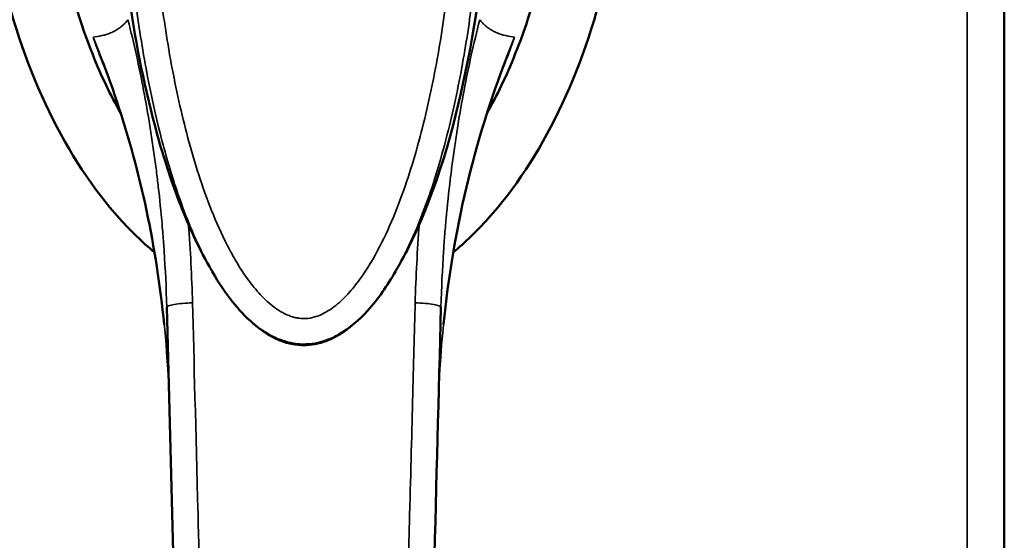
# Model space of a CAD drawing. Header units: inches. Extents: x 0 to 136, y 2 to 86.
# Tile 11 of 37: x 40.15 to 43.15, y 46.45 to 48.04. Entities that reach past the tile are written whole.
import ezdxf

# ---------------------------------------------------------------- set-up
doc = ezdxf.new("R2010")
doc.units = ezdxf.units.IN
doc.header["$LTSCALE"] = 4
doc.header["$MEASUREMENT"] = 0
doc.layers.add('Visible (ANSI)', color=7, linetype='Continuous', lineweight=50)
doc.layers.add('Visible Narrow (ANSI)', color=7, linetype='Continuous', lineweight=35)

msp = doc.modelspace()

# ---------------------------------------------------------------- linework, layer by layer
at = {"layer": 'Visible (ANSI)'}
for p, q in [((43.1532, 68.376), (43.1532, 29.1262)), ((40.5915, 47.3043), (40.5915, 47.3042)), ((41.4404, 47.3042), (41.4405, 47.3043)), ((40.5976, 47.1624), (40.6823, 43.9288))]:
    msp.add_line(p, q, dxfattribs=at)
for points, knots in [([(40.3712, 49.9149), (40.296, 49.8106), (40.1656, 49.5651), (40.0475, 49.1202), (40.018, 48.6392), (40.0796, 48.166), (40.2268, 47.7439), (40.4032, 47.4764), (40.5238, 47.3597), (40.5603, 47.3292)], [-8.710474, -8.710474, -8.710474, -8.710474, -8.407062, -8.103651, -7.80024, -7.496829, -7.193418, -6.890007, -6.764514, -6.764514, -6.764514, -6.764514]), ([(41.4717, 47.3292), (41.5082, 47.3597), (41.6288, 47.4764), (41.8052, 47.7439), (41.9524, 48.166), (42.014, 48.6392), (41.9845, 49.1202), (41.8664, 49.5651), (41.736, 49.8106), (41.6608, 49.9149)], [-5.801857, -5.801857, -5.801857, -5.801857, -5.676363, -5.372952, -5.069541, -4.76613, -4.462719, -4.159308, -3.855897, -3.855897, -3.855897, -3.855897]), ([(40.4571, 47.7543), (40.4264, 47.8085), (40.3978, 47.8679), (40.2764, 48.1701), (40.2251, 48.4579), (40.2309, 48.9326), (40.2531, 49.144), (40.3711, 49.5421), (40.4338, 49.655), (40.4614, 49.7033)], [0.89752, 0.89752, 0.89752, 0.89752, 1.132262, 1.132262, 1.993995, 1.993995, 2.509347, 2.509347, 2.945789, 2.945789, 2.945789, 2.945789]), ([(41.5706, 49.7033), (41.5982, 49.655), (41.6609, 49.5421), (41.7789, 49.144), (41.8011, 48.9326), (41.8069, 48.4579), (41.7556, 48.1701), (41.6342, 47.8679), (41.6056, 47.8085), (41.5749, 47.7543)], [0.000049, 0.000049, 0.000049, 0.000049, 0.423801, 0.423801, 0.924167, 0.924167, 1.760841, 1.760841, 1.988758, 1.988758, 1.988758, 1.988758]), ([(40.7279, 47.2857), (40.6917, 47.3487), (40.6615, 47.416), (40.6098, 47.551), (40.5879, 47.6195), (40.5313, 47.8235), (40.5042, 47.961), (40.4387, 48.4187), (40.4313, 48.7437), (40.4635, 49.0584)], [0.000601, 0.000601, 0.000601, 0.000601, 0.561125, 0.561125, 1.114937, 1.114937, 2.198239, 2.198239, 4.71739, 4.71739, 4.71739, 4.71739]), ([(41.5684, 49.0584), (41.6068, 48.6837), (41.5907, 48.2933), (41.4811, 47.7353), (41.433, 47.5558), (41.3435, 47.3599), (41.3296, 47.3317), (41.3116, 47.299), (41.3088, 47.2938), (41.3052, 47.2877), (41.3046, 47.2866), (41.304, 47.2855), (41.304, 47.2855), (41.304, 47.2855), (41.304, 47.2855), (41.304, 47.2855), (41.304, 47.2855), (41.304, 47.2855)], [0, 0, 0, 0, 2.999517, 2.999517, 4.415056, 4.415056, 4.656374, 4.656374, 4.701597, 4.701597, 4.710869, 4.710869, 4.711014, 4.711014, 4.71105, 4.71105, 4.711061, 4.711061, 4.711061, 4.711061]), ([(40.5899, 47.1094), (40.5663, 47.3454), (40.5174, 47.574), (40.4312, 47.8328), (40.4151, 47.8776), (40.3979, 47.9218)], [0.68035, 0.68035, 0.68035, 0.68035, 2.62953, 2.62953, 3.044379, 3.044379, 3.044379, 3.044379]), ([(41.2956, 47.2709), (41.2711, 47.2284), (41.2433, 47.1874), (41.1851, 47.1234), (41.1563, 47.0979), (41.1067, 47.0694), (41.0884, 47.0613), (41.0571, 47.0526), (41.0443, 47.0502), (41.0261, 47.0488), (41.0207, 47.0485), (41.0071, 47.0486), (40.999, 47.0491), (40.9699, 47.053), (40.9491, 47.0593), (40.9087, 47.0777), (40.8889, 47.0904), (40.8463, 47.1242), (40.8244, 47.1468), (40.7789, 47.2021), (40.7565, 47.236), (40.7364, 47.2709)], [0, 0, 0, 0, 0.373289, 0.373289, 0.659136, 0.659136, 0.809124, 0.809124, 0.907003, 0.907003, 0.948342, 0.948342, 1.01042, 1.01042, 1.172094, 1.172094, 1.348629, 1.348629, 1.586346, 1.586346, 1.893766, 1.893766, 1.893766, 1.893766]), ([(41.3497, 43.9288), (41.3637, 44.4641), (41.3779, 45.0047), (41.392, 45.5453), (41.4062, 46.086), (41.4203, 46.6267), (41.4344, 47.1624)], [0, 0, 0, 0, 0.5, 0.5, 0.5, 1, 1, 1, 1])]:
    msp.add_open_spline(points, degree=3, knots=knots, dxfattribs=at)
for points in [[(41.634, 47.9218), (41.5365, 47.6701), (41.4706, 47.3948), (41.4421, 47.1091)], [(40.7359, 47.2718), (40.7333, 47.2763), (40.7306, 47.2809), (40.728, 47.2855)], [(40.7359, 47.2718), (40.7361, 47.2715), (40.7362, 47.2712), (40.7364, 47.2709)], [(41.2956, 47.2709), (41.2958, 47.2711), (41.2959, 47.2714), (41.2961, 47.2717)], [(41.304, 47.2855), (41.3013, 47.2809), (41.2987, 47.2763), (41.2961, 47.2718)]]:
    msp.add_open_spline(points, degree=3, dxfattribs=at)
at = {"layer": 'Visible Narrow (ANSI)'}
for p, q in [((43.0398, 29.1655), (43.0398, 68.3367)), ((40.6635, 47.4154), (40.6635, 47.4153)), ((41.3685, 47.4154), (41.3685, 47.4154))]:
    msp.add_line(p, q, dxfattribs=at)
for points, knots in [([(40.4637, 49.0593), (40.4632, 49.0539), (40.4627, 49.0485), (40.4621, 49.043), (40.4618, 49.0403), (40.4616, 49.0375), (40.4613, 49.0348), (40.4612, 49.0335), (40.4611, 49.0322), (40.4609, 49.0307), (40.4608, 49.0292), (40.4606, 49.0276), (40.4605, 49.0266), (40.4604, 49.0255), (40.4604, 49.025), (40.4603, 49.0242), (40.4602, 49.0234), (40.4602, 49.0224), (40.4601, 49.0214), (40.4599, 49.0192), (40.4596, 49.0169), (40.4594, 49.0142), (40.4592, 49.0115), (40.4589, 49.0083), (40.4586, 49.005), (40.4584, 49.0034), (40.4583, 49.0016), (40.4581, 48.9997), (40.458, 48.9977), (40.4578, 48.9955), (40.4576, 48.9938), (40.4575, 48.9922), (40.4574, 48.9911), (40.4573, 48.9898), (40.4572, 48.9886), (40.4571, 48.9872), (40.457, 48.9858), (40.4567, 48.983), (40.4565, 48.9804), (40.4563, 48.9777), (40.4559, 48.9723), (40.4555, 48.9669), (40.455, 48.9614), (40.4542, 48.9503), (40.4534, 48.939), (40.4527, 48.9282), (40.452, 48.9173), (40.4513, 48.907), (40.4507, 48.8963), (40.4501, 48.8856), (40.4495, 48.8747), (40.449, 48.8637), (40.4485, 48.8527), (40.448, 48.8418), (40.4475, 48.8304), (40.4471, 48.819), (40.4466, 48.8072), (40.4463, 48.7964), (40.446, 48.7856), (40.4457, 48.7758), (40.4455, 48.7656), (40.4452, 48.7554), (40.445, 48.7448), (40.4448, 48.7341), (40.4445, 48.7127), (40.4443, 48.6911), (40.4444, 48.669), (40.4444, 48.6469), (40.4446, 48.6243), (40.445, 48.6011), (40.4452, 48.5896), (40.4454, 48.5779), (40.4457, 48.5662), (40.4459, 48.5603), (40.446, 48.5545), (40.4462, 48.5485), (40.4464, 48.5424), (40.4466, 48.5361), (40.4468, 48.5306), (40.447, 48.525), (40.4472, 48.5203), (40.4474, 48.5153), (40.4476, 48.5103), (40.4478, 48.5051), (40.448, 48.4999), (40.4484, 48.4894), (40.4489, 48.479), (40.4494, 48.4683), (40.4505, 48.4471), (40.4517, 48.4252), (40.4532, 48.4028), (40.4539, 48.3915), (40.4547, 48.3802), (40.4556, 48.3687), (40.4564, 48.3572), (40.4573, 48.3456), (40.4583, 48.3339), (40.4593, 48.3221), (40.4603, 48.3103), (40.4614, 48.2982), (40.462, 48.2922), (40.4625, 48.2861), (40.4631, 48.2801), (40.4634, 48.2771), (40.4637, 48.2741), (40.464, 48.271), (40.4643, 48.2678), (40.4646, 48.2644), (40.4649, 48.2618), (40.4652, 48.2591), (40.4654, 48.2572), (40.4656, 48.2551), (40.4658, 48.253), (40.466, 48.2507), (40.4663, 48.2484), (40.4668, 48.2438), (40.4672, 48.2392), (40.4677, 48.2345), (40.4687, 48.2252), (40.4698, 48.2155), (40.471, 48.2054), (40.4721, 48.1954), (40.4733, 48.1851), (40.4747, 48.1745), (40.476, 48.1639), (40.4773, 48.1529), (40.4788, 48.1417), (40.4818, 48.1193), (40.4851, 48.0957), (40.4888, 48.0707), (40.4907, 48.0582), (40.4927, 48.0454), (40.4948, 48.0325), (40.4958, 48.0261), (40.4969, 48.0196), (40.498, 48.0128), (40.4992, 48.006), (40.5004, 47.9988), (40.5014, 47.9926), (40.5025, 47.9865), (40.5034, 47.9812), (40.5044, 47.9758), (40.5054, 47.9703), (40.5064, 47.9646), (40.5074, 47.9589), (40.5095, 47.9476), (40.5116, 47.9365), (40.5138, 47.9253), (40.5159, 47.9141), (40.5181, 47.9029), (40.5204, 47.8918), (40.5226, 47.8807), (40.5249, 47.8698), (40.5274, 47.8585), (40.5298, 47.8471), (40.5324, 47.8353), (40.535, 47.8238), (40.5376, 47.8123), (40.5402, 47.8011), (40.5428, 47.79), (40.5455, 47.7789), (40.5481, 47.7679), (40.5508, 47.7571), (40.5522, 47.7517), (40.5535, 47.7463), (40.5549, 47.7409), (40.5556, 47.7382), (40.5563, 47.7355), (40.557, 47.7329), (40.5577, 47.7303), (40.5583, 47.728), (40.5591, 47.725), (40.5599, 47.722), (40.5608, 47.7183), (40.5617, 47.7149), (40.5626, 47.7115), (40.5635, 47.7082), (40.5644, 47.7049), (40.5662, 47.6984), (40.568, 47.6919), (40.5697, 47.6854), (40.5733, 47.6725), (40.5769, 47.66), (40.5805, 47.6478), (40.5877, 47.6234), (40.5949, 47.6002), (40.6021, 47.5783), (40.6057, 47.5674), (40.6093, 47.5568), (40.6128, 47.5465), (40.6164, 47.5362), (40.6199, 47.5262), (40.6234, 47.5165), (40.627, 47.5068), (40.6305, 47.4973), (40.6339, 47.4883), (40.6356, 47.4838), (40.6373, 47.4794), (40.639, 47.4749), (40.6399, 47.4726), (40.6408, 47.4704), (40.6416, 47.4684), (40.6424, 47.4664), (40.6431, 47.4647), (40.6441, 47.4619), (40.6452, 47.4592), (40.6467, 47.4555), (40.6481, 47.452), (40.6495, 47.4485), (40.6508, 47.4454), (40.6521, 47.4422), (40.6548, 47.4358), (40.6575, 47.4294), (40.6602, 47.423), (40.6656, 47.4103), (40.671, 47.3981), (40.6764, 47.3863), (40.6818, 47.3745), (40.6873, 47.3629), (40.6928, 47.3518), (40.6982, 47.3407), (40.7037, 47.3299), (40.7092, 47.3195), (40.7147, 47.3091), (40.7202, 47.2991), (40.7257, 47.2894), (40.7265, 47.2881), (40.7272, 47.2868), (40.728, 47.2855)], [0, 0, 0, 0, 0.0039062, 0.0039062, 0.0039062, 0.0058594, 0.0058594, 0.0058594, 0.0068359, 0.0068359, 0.0068359, 0.0078125, 0.0078125, 0.0078125, 0.0087891, 0.0087891, 0.0087891, 0.0097656, 0.0097656, 0.0097656, 0.0117188, 0.0117188, 0.0117188, 0.0136719, 0.0136719, 0.0136719, 0.0146484, 0.0146484, 0.0146484, 0.015625, 0.015625, 0.015625, 0.0166016, 0.0166016, 0.0166016, 0.0175781, 0.0175781, 0.0175781, 0.0195312, 0.0195312, 0.0195312, 0.0234375, 0.0234375, 0.0234375, 0.03125, 0.03125, 0.03125, 0.0390625, 0.0390625, 0.0390625, 0.046875, 0.046875, 0.046875, 0.0546875, 0.0546875, 0.0546875, 0.0625, 0.0625, 0.0625, 0.0703125, 0.0703125, 0.0703125, 0.078125, 0.078125, 0.078125, 0.09375, 0.09375, 0.09375, 0.109375, 0.109375, 0.109375, 0.1171875, 0.1171875, 0.1171875, 0.1210938, 0.1210938, 0.1210938, 0.125, 0.125, 0.125, 0.1289062, 0.1289062, 0.1289062, 0.1328125, 0.1328125, 0.1328125, 0.140625, 0.140625, 0.140625, 0.15625, 0.15625, 0.15625, 0.1640625, 0.1640625, 0.1640625, 0.171875, 0.171875, 0.171875, 0.1796875, 0.1796875, 0.1796875, 0.1835938, 0.1835938, 0.1835938, 0.1855469, 0.1855469, 0.1855469, 0.1875, 0.1875, 0.1875, 0.1894531, 0.1894531, 0.1894531, 0.1914062, 0.1914062, 0.1914062, 0.1953125, 0.1953125, 0.1953125, 0.203125, 0.203125, 0.203125, 0.2109375, 0.2109375, 0.2109375, 0.21875, 0.21875, 0.21875, 0.234375, 0.234375, 0.234375, 0.2421875, 0.2421875, 0.2421875, 0.2460938, 0.2460938, 0.2460938, 0.25, 0.25, 0.25, 0.2539062, 0.2539062, 0.2539062, 0.2578125, 0.2578125, 0.2578125, 0.265625, 0.265625, 0.265625, 0.2734375, 0.2734375, 0.2734375, 0.28125, 0.28125, 0.28125, 0.2890625, 0.2890625, 0.2890625, 0.296875, 0.296875, 0.296875, 0.3046875, 0.3046875, 0.3046875, 0.3085938, 0.3085938, 0.3085938, 0.3105469, 0.3105469, 0.3105469, 0.3125, 0.3125, 0.3125, 0.3144531, 0.3144531, 0.3144531, 0.3164062, 0.3164062, 0.3164062, 0.3203125, 0.3203125, 0.3203125, 0.328125, 0.328125, 0.328125, 0.34375, 0.34375, 0.34375, 0.3515625, 0.3515625, 0.3515625, 0.359375, 0.359375, 0.359375, 0.3671875, 0.3671875, 0.3671875, 0.3710938, 0.3710938, 0.3710938, 0.3730469, 0.3730469, 0.3730469, 0.375, 0.375, 0.375, 0.3769531, 0.3769531, 0.3769531, 0.3789062, 0.3789062, 0.3789062, 0.3828125, 0.3828125, 0.3828125, 0.390625, 0.390625, 0.390625, 0.3984375, 0.3984375, 0.3984375, 0.40625, 0.40625, 0.40625, 0.4140625, 0.4140625, 0.4140625, 0.4151176, 0.4151176, 0.4151176, 0.4151176]), ([(41.304, 47.2855), (41.3052, 47.2876), (41.3063, 47.2896), (41.3075, 47.2916), (41.3104, 47.2968), (41.3133, 47.302), (41.316, 47.307), (41.3187, 47.312), (41.3213, 47.3168), (41.3239, 47.3218), (41.3291, 47.3316), (41.3343, 47.3419), (41.3398, 47.3529), (41.3425, 47.3585), (41.3452, 47.3642), (41.3477, 47.3694), (41.3502, 47.3746), (41.3524, 47.3793), (41.3546, 47.3842), (41.3591, 47.3939), (41.3636, 47.4041), (41.3681, 47.4145), (41.3727, 47.4249), (41.3772, 47.4356), (41.3817, 47.4467), (41.384, 47.4523), (41.3863, 47.458), (41.3885, 47.4636), (41.3896, 47.4664), (41.3907, 47.4692), (41.3919, 47.4722), (41.393, 47.4752), (41.3943, 47.4784), (41.3953, 47.4809), (41.3962, 47.4834), (41.3969, 47.4852), (41.3977, 47.4873), (41.3985, 47.4893), (41.3993, 47.4915), (41.4001, 47.4937), (41.4018, 47.4982), (41.4034, 47.5025), (41.4051, 47.507), (41.4084, 47.516), (41.4117, 47.5253), (41.4151, 47.5349), (41.4219, 47.5541), (41.4287, 47.5745), (41.4356, 47.5961), (41.4391, 47.607), (41.4425, 47.6181), (41.446, 47.6296), (41.4495, 47.6411), (41.453, 47.6528), (41.4564, 47.6649), (41.4599, 47.677), (41.4634, 47.6894), (41.4668, 47.7022), (41.4686, 47.7086), (41.4703, 47.7151), (41.472, 47.7215), (41.4728, 47.7247), (41.4737, 47.7279), (41.4746, 47.7314), (41.4755, 47.7348), (41.4764, 47.7386), (41.4772, 47.7414), (41.4779, 47.7441), (41.4783, 47.7459), (41.4789, 47.748), (41.4794, 47.7501), (41.48, 47.7525), (41.4806, 47.7549), (41.4818, 47.7597), (41.483, 47.7644), (41.4841, 47.7693), (41.4865, 47.779), (41.489, 47.7894), (41.4916, 47.8004), (41.4942, 47.8114), (41.4968, 47.8229), (41.4994, 47.8348), (41.5008, 47.8407), (41.5021, 47.8467), (41.5035, 47.8532), (41.5049, 47.8596), (41.5063, 47.8664), (41.5076, 47.8724), (41.5088, 47.8783), (41.5099, 47.8834), (41.5109, 47.8887), (41.512, 47.894), (41.5132, 47.8996), (41.5142, 47.9051), (41.5164, 47.9161), (41.5185, 47.9269), (41.5206, 47.9379), (41.5227, 47.9489), (41.5247, 47.96), (41.5267, 47.9708), (41.5286, 47.9817), (41.5305, 47.9922), (41.5324, 48.0039), (41.5344, 48.0155), (41.5365, 48.0283), (41.5385, 48.0405), (41.5404, 48.0528), (41.5422, 48.0646), (41.544, 48.0762), (41.5474, 48.0995), (41.5506, 48.1224), (41.5535, 48.1445), (41.5564, 48.1666), (41.559, 48.188), (41.5613, 48.2085), (41.5625, 48.2187), (41.5636, 48.2287), (41.5647, 48.2388), (41.5652, 48.2438), (41.5657, 48.2488), (41.5662, 48.2535), (41.5667, 48.2582), (41.5671, 48.2626), (41.5677, 48.268), (41.5682, 48.2734), (41.5689, 48.2799), (41.5694, 48.2861), (41.57, 48.2922), (41.5706, 48.2981), (41.5711, 48.304), (41.5721, 48.3157), (41.5731, 48.3275), (41.5741, 48.3392), (41.576, 48.3625), (41.5776, 48.3851), (41.5791, 48.4072), (41.5805, 48.4294), (41.5817, 48.451), (41.5827, 48.472), (41.5832, 48.4825), (41.5837, 48.4929), (41.5841, 48.5032), (41.5843, 48.5084), (41.5845, 48.5136), (41.5847, 48.5185), (41.5849, 48.5234), (41.5851, 48.5281), (41.5853, 48.5336), (41.5855, 48.5391), (41.5857, 48.5453), (41.5858, 48.5514), (41.586, 48.5574), (41.5862, 48.5632), (41.5863, 48.569), (41.5866, 48.5806), (41.5868, 48.5922), (41.587, 48.6037), (41.5874, 48.6268), (41.5876, 48.6492), (41.5876, 48.6712), (41.5876, 48.6932), (41.5874, 48.7147), (41.5871, 48.7359), (41.5869, 48.7465), (41.5867, 48.7571), (41.5865, 48.7672), (41.5862, 48.7774), (41.586, 48.7871), (41.5856, 48.7979), (41.5853, 48.8086), (41.5849, 48.8204), (41.5844, 48.8317), (41.5839, 48.843), (41.5834, 48.8539), (41.5829, 48.8648), (41.5824, 48.8757), (41.5818, 48.8866), (41.5812, 48.8972), (41.5806, 48.9078), (41.5799, 48.9181), (41.5792, 48.9289), (41.5785, 48.9397), (41.5777, 48.951), (41.5769, 48.9619), (41.5761, 48.9728), (41.5752, 48.9834), (41.5743, 48.9942), (41.5725, 49.0157), (41.5704, 49.0381), (41.5682, 49.0593)], [0.5766006, 0.5766006, 0.5766006, 0.5766006, 0.578125, 0.578125, 0.578125, 0.5820312, 0.5820312, 0.5820312, 0.5859375, 0.5859375, 0.5859375, 0.59375, 0.59375, 0.59375, 0.5976562, 0.5976562, 0.5976562, 0.6015625, 0.6015625, 0.6015625, 0.609375, 0.609375, 0.609375, 0.6171875, 0.6171875, 0.6171875, 0.6210938, 0.6210938, 0.6210938, 0.6230469, 0.6230469, 0.6230469, 0.625, 0.625, 0.625, 0.6269531, 0.6269531, 0.6269531, 0.6289062, 0.6289062, 0.6289062, 0.6328125, 0.6328125, 0.6328125, 0.640625, 0.640625, 0.640625, 0.65625, 0.65625, 0.65625, 0.6640625, 0.6640625, 0.6640625, 0.671875, 0.671875, 0.671875, 0.6796875, 0.6796875, 0.6796875, 0.6835938, 0.6835938, 0.6835938, 0.6855469, 0.6855469, 0.6855469, 0.6875, 0.6875, 0.6875, 0.6894531, 0.6894531, 0.6894531, 0.6914062, 0.6914062, 0.6914062, 0.6953125, 0.6953125, 0.6953125, 0.703125, 0.703125, 0.703125, 0.7109375, 0.7109375, 0.7109375, 0.7148438, 0.7148438, 0.7148438, 0.71875, 0.71875, 0.71875, 0.7226562, 0.7226562, 0.7226562, 0.7265625, 0.7265625, 0.7265625, 0.734375, 0.734375, 0.734375, 0.7421875, 0.7421875, 0.7421875, 0.75, 0.75, 0.75, 0.7578125, 0.7578125, 0.7578125, 0.765625, 0.765625, 0.765625, 0.78125, 0.78125, 0.78125, 0.796875, 0.796875, 0.796875, 0.8046875, 0.8046875, 0.8046875, 0.8085938, 0.8085938, 0.8085938, 0.8125, 0.8125, 0.8125, 0.8164062, 0.8164062, 0.8164062, 0.8203125, 0.8203125, 0.8203125, 0.828125, 0.828125, 0.828125, 0.84375, 0.84375, 0.84375, 0.859375, 0.859375, 0.859375, 0.8671875, 0.8671875, 0.8671875, 0.8710938, 0.8710938, 0.8710938, 0.875, 0.875, 0.875, 0.8789062, 0.8789062, 0.8789062, 0.8828125, 0.8828125, 0.8828125, 0.890625, 0.890625, 0.890625, 0.90625, 0.90625, 0.90625, 0.921875, 0.921875, 0.921875, 0.9296875, 0.9296875, 0.9296875, 0.9375, 0.9375, 0.9375, 0.9453125, 0.9453125, 0.9453125, 0.953125, 0.953125, 0.953125, 0.9609375, 0.9609375, 0.9609375, 0.96875, 0.96875, 0.96875, 0.9765625, 0.9765625, 0.9765625, 0.984375, 0.984375, 0.984375, 1, 1, 1, 1]), ([(40.4646, 48.8086), (40.4646, 48.8063), (40.4646, 48.8039), (40.4645, 48.8015), (40.4644, 48.7917), (40.4643, 48.7819), (40.4642, 48.772), (40.464, 48.7524), (40.4639, 48.7328), (40.4639, 48.7131), (40.464, 48.6739), (40.4645, 48.6347), (40.4654, 48.5954), (40.4655, 48.5889), (40.4657, 48.5824), (40.4659, 48.5759), (40.4679, 48.5038), (40.4713, 48.4321), (40.4764, 48.3603), (40.4768, 48.3547), (40.4772, 48.3491), (40.4776, 48.3436), (40.483, 48.2709), (40.49, 48.1981), (40.4988, 48.1254), (40.4994, 48.1207), (40.5, 48.1161), (40.5006, 48.1114), (40.5098, 48.0378), (40.521, 47.9641), (40.5345, 47.8907), (40.5352, 47.887), (40.5359, 47.8833), (40.5366, 47.8796), (40.5438, 47.841), (40.5517, 47.8026), (40.5603, 47.7642), (40.5683, 47.7286), (40.5771, 47.693), (40.5865, 47.6575), (40.5873, 47.6548), (40.588, 47.652), (40.5887, 47.6493), (40.5985, 47.6134), (40.609, 47.5776), (40.6205, 47.542), (40.6213, 47.5397), (40.622, 47.5375), (40.6227, 47.5352), (40.6346, 47.4991), (40.6474, 47.4632), (40.6617, 47.4275), (40.6624, 47.4257), (40.6631, 47.424), (40.6638, 47.4222), (40.6784, 47.3861), (40.6943, 47.3504), (40.7124, 47.3151), (40.7131, 47.3138), (40.7138, 47.3125), (40.7144, 47.3111), (40.7213, 47.298), (40.7284, 47.2848), (40.7359, 47.2718)], [0.0000003, 0.0000003, 0.0000003, 0.0000003, 0.0019141, 0.0019141, 0.0019141, 0.0098229, 0.0098229, 0.0098229, 0.0256457, 0.0256457, 0.0256457, 0.0572664, 0.0572664, 0.0572664, 0.0625, 0.0625, 0.0625, 0.120503, 0.120503, 0.120503, 0.125, 0.125, 0.125, 0.1837556, 0.1837556, 0.1837556, 0.1875, 0.1875, 0.1875, 0.2470046, 0.2470046, 0.2470046, 0.25, 0.25, 0.25, 0.28125, 0.28125, 0.28125, 0.3102524, 0.3102524, 0.3102524, 0.3125, 0.3125, 0.3125, 0.3418781, 0.3418781, 0.3418781, 0.34375, 0.34375, 0.34375, 0.3735018, 0.3735018, 0.3735018, 0.375, 0.375, 0.375, 0.405127, 0.405127, 0.405127, 0.40625, 0.40625, 0.40625, 0.4175067, 0.4175067, 0.4175067, 0.4175067]), ([(41.4886, 48.8073), (41.4886, 48.805), (41.4887, 48.8027), (41.4889, 48.7908), (41.489, 48.7813), (41.4893, 48.7526), (41.4894, 48.7335), (41.4893, 48.6761), (41.4888, 48.6378), (41.4862, 48.5233), (41.4828, 48.4472), (41.4723, 48.2954), (41.4653, 48.2198), (41.4473, 48.0691), (41.4363, 47.994), (41.4095, 47.8445), (41.3936, 47.7701), (41.3648, 47.6592), (41.3544, 47.6223), (41.3314, 47.5489), (41.3188, 47.5125), (41.2913, 47.4409), (41.2764, 47.4057), (41.2429, 47.337), (41.2245, 47.3033), (41.1926, 47.2549), (41.1813, 47.2391), (41.1569, 47.209), (41.144, 47.1947), (41.1227, 47.175), (41.1152, 47.1687), (41.0997, 47.1569), (41.0916, 47.1515), (41.0748, 47.142), (41.066, 47.1378), (41.0475, 47.1313), (41.0381, 47.129), (41.0236, 47.1274), (41.0187, 47.1272), (41.0088, 47.1274), (41.004, 47.1278), (40.9943, 47.1293), (40.9895, 47.1303), (40.98, 47.1329), (40.9754, 47.1344), (40.9618, 47.1397), (40.9531, 47.1441), (40.9363, 47.1542), (40.9283, 47.1597), (40.9055, 47.1776), (40.8916, 47.1911), (40.8656, 47.22), (40.8536, 47.2354), (40.831, 47.267), (40.8205, 47.2834), (40.8006, 47.3168), (40.7913, 47.3338), (40.7648, 47.3854), (40.7491, 47.4208), (40.7203, 47.4928), (40.7072, 47.5294), (40.6833, 47.6031), (40.6724, 47.6404), (40.6423, 47.7528), (40.6257, 47.8286), (40.5976, 47.9811), (40.5862, 48.058), (40.5674, 48.2117), (40.5602, 48.2887), (40.5494, 48.4428), (40.5459, 48.52), (40.5432, 48.6359), (40.5427, 48.6746), (40.5426, 48.7326), (40.5427, 48.7519), (40.543, 48.7809), (40.5431, 48.7906), (40.5433, 48.8026), (40.5433, 48.8049), (40.5434, 48.8073)], [0, 0, 0, 0, 0.0019, 0.0019, 0.009806, 0.009806, 0.025619, 0.025619, 0.057244, 0.057244, 0.120495, 0.120495, 0.183746, 0.183746, 0.246997, 0.246997, 0.310248, 0.310248, 0.341873, 0.341873, 0.373498, 0.373498, 0.405124, 0.405124, 0.436749, 0.436749, 0.452562, 0.452562, 0.468375, 0.468375, 0.476281, 0.476281, 0.484187, 0.484187, 0.492094, 0.492094, 0.5, 0.5, 0.503953, 0.503953, 0.507906, 0.507906, 0.511859, 0.511859, 0.515813, 0.515813, 0.523719, 0.523719, 0.531625, 0.531625, 0.547438, 0.547438, 0.563251, 0.563251, 0.579063, 0.579063, 0.594876, 0.594876, 0.626502, 0.626502, 0.658127, 0.658127, 0.689752, 0.689752, 0.753003, 0.753003, 0.816254, 0.816254, 0.879505, 0.879505, 0.942756, 0.942756, 0.974381, 0.974381, 0.990194, 0.990194, 0.9981, 0.9981, 1, 1, 1, 1]), ([(41.2961, 47.2717), (41.2975, 47.2741), (41.2988, 47.2764), (41.3001, 47.2788), (41.3102, 47.2968), (41.3196, 47.3148), (41.3285, 47.333), (41.3292, 47.3343), (41.3298, 47.3356), (41.3304, 47.3369), (41.3475, 47.372), (41.3626, 47.4074), (41.3764, 47.4432), (41.3771, 47.4449), (41.3778, 47.4467), (41.3785, 47.4485), (41.3921, 47.4838), (41.4044, 47.5196), (41.4157, 47.5553), (41.4164, 47.5576), (41.4171, 47.5599), (41.4178, 47.5621), (41.4289, 47.5975), (41.439, 47.6329), (41.4483, 47.6683), (41.449, 47.671), (41.4497, 47.6737), (41.4504, 47.6764), (41.4595, 47.7114), (41.4678, 47.7464), (41.4755, 47.7813), (41.4837, 47.819), (41.4913, 47.8568), (41.4982, 47.8945), (41.4988, 47.8981), (41.4995, 47.9018), (41.5002, 47.9054), (41.5131, 47.9773), (41.5238, 48.0493), (41.5327, 48.1215), (41.5332, 48.1261), (41.5338, 48.1306), (41.5343, 48.1351), (41.5429, 48.2065), (41.5496, 48.2779), (41.5548, 48.3495), (41.5552, 48.355), (41.5556, 48.3604), (41.556, 48.3659), (41.5609, 48.4366), (41.5642, 48.5074), (41.5662, 48.5786), (41.5663, 48.585), (41.5665, 48.5914), (41.5666, 48.5979), (41.5675, 48.6367), (41.568, 48.6755), (41.5681, 48.7143), (41.5681, 48.7337), (41.568, 48.7531), (41.5678, 48.7725), (41.5677, 48.7822), (41.5676, 48.7919), (41.5674, 48.8016), (41.5674, 48.8039), (41.5674, 48.8063), (41.5673, 48.8086)], [0.5760809, 0.5760809, 0.5760809, 0.5760809, 0.578125, 0.578125, 0.578125, 0.59375, 0.59375, 0.59375, 0.5948738, 0.5948738, 0.5948738, 0.625, 0.625, 0.625, 0.6264969, 0.6264969, 0.6264969, 0.65625, 0.65625, 0.65625, 0.6581247, 0.6581247, 0.6581247, 0.6875, 0.6875, 0.6875, 0.6897461, 0.6897461, 0.6897461, 0.71875, 0.71875, 0.71875, 0.75, 0.75, 0.75, 0.7529961, 0.7529961, 0.7529961, 0.8125, 0.8125, 0.8125, 0.8162445, 0.8162445, 0.8162445, 0.875, 0.875, 0.875, 0.8794971, 0.8794971, 0.8794971, 0.9375, 0.9375, 0.9375, 0.9427334, 0.9427334, 0.9427334, 0.9743539, 0.9743539, 0.9743539, 0.990177, 0.990177, 0.990177, 0.9980859, 0.9980859, 0.9980859, 0.9999997, 0.9999997, 0.9999997, 0.9999997]), ([(40.4794, 48.0392), (40.4772, 48.0364), (40.4751, 48.0339), (40.4731, 48.0316), (40.4707, 48.029), (40.4685, 48.0267), (40.4662, 48.0246), (40.4661, 48.0244), (40.4659, 48.0243), (40.4658, 48.0241), (40.4637, 48.0222), (40.4616, 48.0204), (40.4595, 48.0187), (40.4573, 48.0169), (40.4551, 48.0152), (40.4529, 48.0136), (40.4528, 48.0135), (40.4527, 48.0134), (40.4526, 48.0134), (40.4483, 48.0103), (40.444, 48.0076), (40.4397, 48.0053), (40.4396, 48.0053), (40.4396, 48.0052), (40.4395, 48.0052), (40.4352, 48.0028), (40.4308, 48.0008), (40.4264, 47.9989), (40.4176, 47.9953), (40.4088, 47.9926), (40.3998, 47.9906), (40.3997, 47.9906), (40.3996, 47.9905), (40.3995, 47.9905), (40.3907, 47.9885), (40.3817, 47.9872), (40.3728, 47.9862)], [0, 0, 0, 0, 0.0571966, 0.0571966, 0.0571966, 0.1204856, 0.1204856, 0.1204856, 0.125, 0.125, 0.125, 0.1838239, 0.1838239, 0.1838239, 0.2470035, 0.2470035, 0.2470035, 0.25, 0.25, 0.25, 0.3735008, 0.3735008, 0.3735008, 0.375, 0.375, 0.375, 0.5, 0.5, 0.5, 0.75, 0.75, 0.75, 0.7530011, 0.7530011, 0.7530011, 1, 1, 1, 1]), ([(40.5976, 47.1624), (40.5961, 47.2219), (40.5934, 47.2781), (40.5898, 47.3322), (40.5892, 47.3412), (40.5886, 47.3502), (40.5879, 47.3589), (40.5873, 47.3676), (40.5867, 47.376), (40.5859, 47.3852), (40.5852, 47.3944), (40.5844, 47.4043), (40.5836, 47.4139), (40.5801, 47.454), (40.5763, 47.4919), (40.572, 47.5295), (40.5711, 47.5372), (40.5702, 47.5449), (40.5693, 47.5525), (40.5671, 47.5702), (40.5649, 47.5876), (40.5625, 47.6056), (40.5601, 47.6236), (40.5574, 47.6424), (40.5547, 47.6608), (40.552, 47.6793), (40.5492, 47.6974), (40.5462, 47.7155), (40.5403, 47.7518), (40.5339, 47.7879), (40.5271, 47.8236), (40.5203, 47.8593), (40.513, 47.8947), (40.5051, 47.9305), (40.4972, 47.9663), (40.4886, 48.0026), (40.4794, 48.0392)], [0, 0, 0, 0, 0.1875, 0.1875, 0.1875, 0.21875, 0.21875, 0.21875, 0.25, 0.25, 0.25, 0.28125, 0.28125, 0.28125, 0.41081, 0.41081, 0.41081, 0.4375, 0.4375, 0.4375, 0.5, 0.5, 0.5, 0.5625, 0.5625, 0.5625, 0.625, 0.625, 0.625, 0.75, 0.75, 0.75, 0.875, 0.875, 0.875, 1, 1, 1, 1]), ([(41.5526, 48.0392), (41.5434, 48.0026), (41.5348, 47.9663), (41.5269, 47.9305), (41.519, 47.8947), (41.5117, 47.8593), (41.5049, 47.8236), (41.4981, 47.7879), (41.4917, 47.7518), (41.4858, 47.7155), (41.4828, 47.6974), (41.48, 47.6793), (41.4773, 47.6608), (41.4746, 47.6424), (41.4719, 47.6236), (41.4695, 47.6056), (41.4671, 47.5876), (41.4649, 47.5702), (41.4627, 47.5525), (41.4581, 47.5136), (41.4537, 47.473), (41.45, 47.4319), (41.4495, 47.4259), (41.449, 47.42), (41.4484, 47.4139), (41.4476, 47.4043), (41.4468, 47.3944), (41.4461, 47.3852), (41.4453, 47.376), (41.4447, 47.3676), (41.4441, 47.3589), (41.4434, 47.3502), (41.4428, 47.3412), (41.4422, 47.3322), (41.4386, 47.2781), (41.4359, 47.2219), (41.4344, 47.1624)], [0, 0, 0, 0, 0.125, 0.125, 0.125, 0.25, 0.25, 0.25, 0.375, 0.375, 0.375, 0.4375, 0.4375, 0.4375, 0.5, 0.5, 0.5, 0.5625, 0.5625, 0.5625, 0.699136, 0.699136, 0.699136, 0.71875, 0.71875, 0.71875, 0.75, 0.75, 0.75, 0.78125, 0.78125, 0.78125, 0.8125, 0.8125, 0.8125, 1, 1, 1, 1]), ([(41.6592, 47.9862), (41.6503, 47.9872), (41.6413, 47.9885), (41.6325, 47.9905), (41.6324, 47.9905), (41.6323, 47.9906), (41.6322, 47.9906), (41.6232, 47.9926), (41.6144, 47.9953), (41.6056, 47.9989), (41.6012, 48.0008), (41.5968, 48.0028), (41.5925, 48.0052), (41.5924, 48.0052), (41.5924, 48.0053), (41.5923, 48.0053), (41.588, 48.0076), (41.5837, 48.0103), (41.5794, 48.0134), (41.5793, 48.0134), (41.5792, 48.0135), (41.5791, 48.0136), (41.5769, 48.0152), (41.5747, 48.0169), (41.5725, 48.0187), (41.5704, 48.0204), (41.5683, 48.0222), (41.5662, 48.0241), (41.5661, 48.0243), (41.5659, 48.0244), (41.5658, 48.0246), (41.5635, 48.0267), (41.5612, 48.029), (41.5589, 48.0316), (41.5569, 48.0339), (41.5547, 48.0364), (41.5526, 48.0392)], [0, 0, 0, 0, 0.2469989, 0.2469989, 0.2469989, 0.25, 0.25, 0.25, 0.4999988, 0.4999988, 0.4999988, 0.625, 0.625, 0.625, 0.6264992, 0.6264992, 0.6264992, 0.75, 0.75, 0.75, 0.7529965, 0.7529965, 0.7529965, 0.8161761, 0.8161761, 0.8161761, 0.875, 0.875, 0.875, 0.8795144, 0.8795144, 0.8795144, 0.9428034, 0.9428034, 0.9428034, 1, 1, 1, 1]), ([(40.6055, 46.8599), (40.6003, 47.0617), (40.5778, 47.2563), (40.5388, 47.4444), (40.5385, 47.4455), (40.5383, 47.4466), (40.5381, 47.4477), (40.5187, 47.5406), (40.4953, 47.6319), (40.4678, 47.7213), (40.4673, 47.723), (40.4668, 47.7246), (40.4663, 47.7262), (40.4523, 47.7718), (40.4371, 47.817), (40.4211, 47.8614), (40.4058, 47.9037), (40.3897, 47.9453), (40.3728, 47.9862)], [0, 0, 0, 0, 0.5, 0.5, 0.5, 0.502999, 0.502999, 0.502999, 0.75, 0.75, 0.75, 0.7545042, 0.7545042, 0.7545042, 0.8802789, 0.8802789, 0.8802789, 1, 1, 1, 1]), ([(40.3728, 47.9862), (40.3801, 47.9676), (40.387, 47.95), (40.3934, 47.9335), (40.395, 47.9295), (40.3965, 47.9256), (40.3979, 47.9218)], [0.00000001, 0.00000001, 0.00000001, 0.00000001, 0.0625, 0.0625, 0.0625, 0.07742065, 0.07742065, 0.07742065, 0.07742065]), ([(40.3728, 47.9862), (40.3755, 47.9784), (40.3782, 47.9706), (40.381, 47.9629), (40.3815, 47.9615), (40.382, 47.9601), (40.3825, 47.9588), (40.3848, 47.9524), (40.3872, 47.9461), (40.3896, 47.9398), (40.3906, 47.937), (40.3917, 47.9342), (40.3927, 47.9314), (40.3975, 47.919), (40.4024, 47.9066), (40.4075, 47.8942), (40.4098, 47.8886), (40.4122, 47.883), (40.4146, 47.8773), (40.415, 47.8762), (40.4155, 47.8751), (40.416, 47.874)], [0, 0, 0, 0, 0.0628191, 0.0628191, 0.0628191, 0.0739971, 0.0739971, 0.0739971, 0.1253957, 0.1253957, 0.1253957, 0.1479943, 0.1479943, 0.1479943, 0.2495589, 0.2495589, 0.2495589, 0.2959885, 0.2959885, 0.2959885, 0.3051792, 0.3051792, 0.3051792, 0.3051792]), ([(41.6592, 47.9862), (41.6423, 47.9453), (41.6262, 47.9038), (41.611, 47.8615), (41.5949, 47.8172), (41.5798, 47.772), (41.5657, 47.7264), (41.5652, 47.7248), (41.5647, 47.7232), (41.5642, 47.7215), (41.5368, 47.632), (41.5133, 47.5407), (41.494, 47.4478), (41.4937, 47.4467), (41.4935, 47.4456), (41.4933, 47.4445), (41.4542, 47.2563), (41.4317, 47.0617), (41.4264, 46.8599)], [0, 0, 0, 0, 0.1197092, 0.1197092, 0.1197092, 0.2454941, 0.2454941, 0.2454941, 0.25, 0.25, 0.25, 0.4970014, 0.4970014, 0.4970014, 0.5, 0.5, 0.5, 1, 1, 1, 1]), ([(41.616, 47.874), (41.618, 47.8786), (41.62, 47.8833), (41.6219, 47.888), (41.6228, 47.8901), (41.6236, 47.8922), (41.6245, 47.8942), (41.6307, 47.9093), (41.6366, 47.9245), (41.6424, 47.9398), (41.6453, 47.9474), (41.6482, 47.9551), (41.651, 47.9629), (41.6538, 47.9706), (41.6565, 47.9784), (41.6592, 47.9862)], [0.8463391, 0.8463391, 0.8463391, 0.8463391, 0.8659586, 0.8659586, 0.8659586, 0.8745904, 0.8745904, 0.8745904, 0.9373119, 0.9373119, 0.9373119, 0.9686924, 0.9686924, 0.9686924, 1, 1, 1, 1]), ([(41.634, 47.9218), (41.6356, 47.9257), (41.6371, 47.9296), (41.6386, 47.9336), (41.6451, 47.9501), (41.6519, 47.9677), (41.6592, 47.9862)], [0.92233328, 0.92233328, 0.92233328, 0.92233328, 0.9375, 0.9375, 0.9375, 0.99999999, 0.99999999, 0.99999999, 0.99999999]), ([(40.6763, 47.1751), (40.666, 47.1749), (40.6557, 47.1743), (40.6462, 47.1735), (40.6366, 47.1727), (40.6279, 47.1717), (40.6206, 47.1705), (40.6133, 47.1694), (40.6075, 47.168), (40.6035, 47.1666), (40.5996, 47.1652), (40.5976, 47.1638), (40.5976, 47.1624)], [0, 0, 0, 0, 0.25, 0.25, 0.25, 0.5, 0.5, 0.5, 0.75, 0.75, 0.75, 1, 1, 1, 1]), ([(40.6763, 47.1751), (40.6808, 47.004), (40.6864, 46.7887), (40.6932, 46.5287), (40.6972, 46.3746), (40.7016, 46.2048), (40.7064, 46.0194), (40.7095, 45.8993), (40.7128, 45.7726), (40.7163, 45.6394), (40.7165, 45.6314), (40.7167, 45.6234), (40.7169, 45.6153), (40.7175, 45.5927), (40.7181, 45.5698), (40.7187, 45.5472), (40.7199, 45.502), (40.721, 45.4579), (40.7221, 45.4144), (40.7233, 45.3709), (40.7244, 45.3279), (40.7255, 45.2857), (40.7277, 45.2012), (40.7298, 45.1196), (40.7319, 45.0407), (40.7339, 44.9618), (40.7359, 44.8857), (40.7378, 44.8123), (40.7397, 44.739), (40.7415, 44.6684), (40.7433, 44.6006), (40.7468, 44.465), (40.7501, 44.3405), (40.753, 44.227), (40.756, 44.1136), (40.7586, 44.0112), (40.761, 43.9199)], [0, 0, 0, 0, 0.242188, 0.242188, 0.242188, 0.38578, 0.38578, 0.38578, 0.478793, 0.478793, 0.478793, 0.484375, 0.484375, 0.484375, 0.5, 0.5, 0.5, 0.53125, 0.53125, 0.53125, 0.5625, 0.5625, 0.5625, 0.625, 0.625, 0.625, 0.6875, 0.6875, 0.6875, 0.75, 0.75, 0.75, 0.875, 0.875, 0.875, 1, 1, 1, 1]), ([(41.271, 43.9199), (41.2734, 44.0112), (41.2787, 44.216), (41.2868, 44.5272), (41.2941, 44.8095), (41.3001, 45.0379), (41.3054, 45.242), (41.3098, 45.4138), (41.3127, 45.5241), (41.3151, 45.6156), (41.3174, 45.7047), (41.3214, 45.8572), (41.3267, 46.0638), (41.3327, 46.294), (41.3401, 46.5772), (41.3481, 46.8866), (41.3534, 47.0868), (41.3557, 47.1751)], [0, 0, 0, 0, 0.125, 0.25, 0.3125, 0.375, 0.4375, 0.46875, 0.5, 0.515625, 0.53125, 0.5625, 0.625, 0.6875, 0.75, 0.875, 1, 1, 1, 1]), ([(41.4344, 47.1624), (41.4343, 47.1638), (41.4322, 47.1652), (41.4283, 47.1666), (41.4245, 47.168), (41.4188, 47.1693), (41.4117, 47.1705), (41.4043, 47.1717), (41.3955, 47.1727), (41.3858, 47.1735), (41.3763, 47.1743), (41.366, 47.1749), (41.3557, 47.1751)], [0, 0, 0, 0, 0.25, 0.25, 0.25, 0.497, 0.497, 0.497, 0.75, 0.75, 0.75, 1, 1, 1, 1]), ([(41.186, 47.1264), (41.181, 47.1214), (41.1759, 47.1166), (41.1707, 47.112), (41.1666, 47.1084), (41.1624, 47.1048), (41.1584, 47.1015), (41.1544, 47.0983), (41.1506, 47.0953), (41.146, 47.0919), (41.1414, 47.0886), (41.136, 47.0848), (41.1308, 47.0814), (41.1255, 47.0781), (41.1205, 47.075), (41.1154, 47.0723), (41.1054, 47.0667), (41.0954, 47.0619), (41.0845, 47.0578), (41.0736, 47.0538), (41.0618, 47.0503), (41.0502, 47.0481), (41.0385, 47.0459), (41.027, 47.0449), (41.0156, 47.0449), (41.0041, 47.045), (40.9927, 47.046), (40.981, 47.0483), (40.9694, 47.0505), (40.9575, 47.054), (40.9467, 47.0581), (40.9358, 47.0623), (40.9258, 47.067), (40.9158, 47.0727), (40.9108, 47.0755), (40.9057, 47.0785), (40.9005, 47.0819), (40.8953, 47.0853), (40.8899, 47.0891), (40.8853, 47.0925), (40.8807, 47.0958), (40.8769, 47.0988), (40.8729, 47.1021), (40.869, 47.1054), (40.8648, 47.1089), (40.8607, 47.1126), (40.8561, 47.1166), (40.8516, 47.1208), (40.8472, 47.1252)], [0.3241699, 0.3241699, 0.3241699, 0.3241699, 0.34375, 0.34375, 0.34375, 0.359375, 0.359375, 0.359375, 0.375, 0.375, 0.375, 0.390625, 0.390625, 0.390625, 0.40625, 0.40625, 0.40625, 0.4375, 0.4375, 0.4375, 0.46875, 0.46875, 0.46875, 0.5, 0.5, 0.5, 0.53125, 0.53125, 0.53125, 0.5625, 0.5625, 0.5625, 0.59375, 0.59375, 0.59375, 0.609375, 0.609375, 0.609375, 0.625, 0.625, 0.625, 0.640625, 0.640625, 0.640625, 0.65625, 0.65625, 0.65625, 0.6735485, 0.6735485, 0.6735485, 0.6735485])]:
    msp.add_open_spline(points, degree=3, knots=knots, dxfattribs=at)
for points in [[(40.6635, 47.4152), (40.67, 47.3357), (40.6742, 47.2557), (40.6763, 47.1751)], [(41.3557, 47.1751), (41.3578, 47.2557), (41.362, 47.3358), (41.3685, 47.4153)]]:
    msp.add_open_spline(points, degree=3, dxfattribs=at)

doc.saveas('drawing.dxf')
